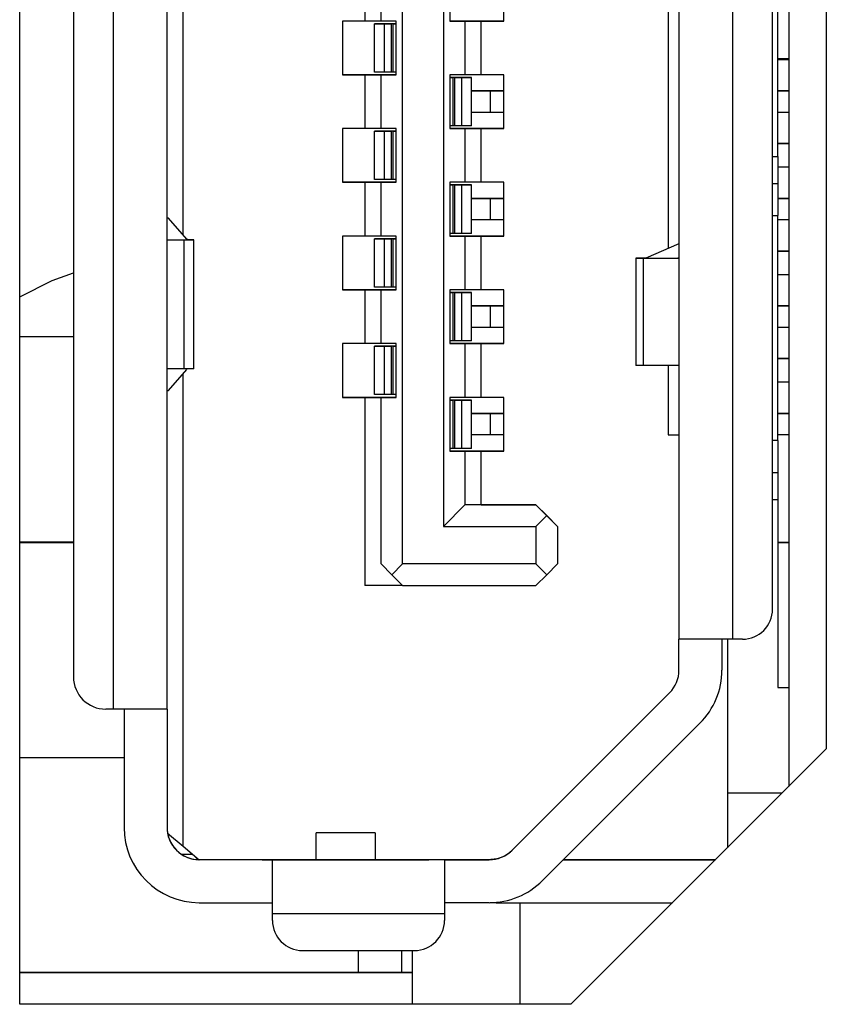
# Model space of a CAD drawing. Header units: millimetres. Extents: x 0 to 1118, y 0 to 864.
# Tile 25 of 256: x 56.03 to 57.53, y 402.46 to 404.29. Entities that reach past the tile are written whole.
import ezdxf

# ---------------------------------------------------------------- set-up
doc = ezdxf.new("R2010")
doc.units = ezdxf.units.MM

msp = doc.modelspace()

# ---------------------------------------------------------------- linework, layer by layer
at = {"color": 7, "linetype": 'Continuous', "lineweight": 25}
for p, q in [((56.0334, 402.4634), (56.0334, 406.2204)), ((57.4634, 406.2204), (57.4634, 402.8684)), ((57.5334, 406.2204), (57.5334, 402.9384)), ((56.2074, 405.8424), (56.2074, 403.0124)), ((56.3074, 403.0124), (56.3074, 405.8424)), ((57.3594, 403.1424), (57.3594, 405.8424)), ((56.1334, 405.7824), (56.1334, 403.0724)), ((57.4334, 403.1984), (57.4334, 405.7864)), ((56.7454, 403.2824), (56.7454, 405.6024)), ((56.8214, 405.5324), (56.8214, 403.3524)), ((57.2394, 404.8156), (57.2394, 403.8692)), ((56.3374, 403.8939), (56.3374, 404.7908)), ((57.4434, 404.0404), (57.4434, 404.6444)), ((57.2594, 404.4304), (57.2594, 403.1424)), ((56.6754, 404.3924), (56.6754, 404.2924)), ((56.7054, 404.2924), (56.7054, 404.3924)), ((56.8334, 404.3924), (56.8334, 404.2924)), ((56.9334, 404.2924), (56.9334, 404.3924)), ((56.6334, 404.2924), (56.6334, 404.1924)), ((56.6754, 404.2924), (56.6334, 404.2924)), ((56.7054, 404.2924), (56.6754, 404.2924)), ((56.7334, 404.2924), (56.7054, 404.2924)), ((56.7334, 404.1924), (56.7334, 404.2924)), ((56.8334, 404.2924), (56.8614, 404.2924)), ((56.9334, 404.2924), (56.8334, 404.2924)), ((56.8614, 404.2924), (56.8614, 404.1924)), ((56.8614, 404.2924), (56.8914, 404.2924)), ((56.8614, 404.2924), (56.8614, 404.2924)), ((56.8914, 404.2924), (56.9334, 404.2924)), ((56.8914, 404.1924), (56.8914, 404.2924)), ((56.6934, 404.2874), (56.7111, 404.2874)), ((56.6934, 404.2874), (56.6934, 404.2874)), ((56.7334, 404.2874), (56.6934, 404.2874)), ((56.6934, 404.1974), (56.6934, 404.2874)), ((56.7111, 404.2874), (56.7111, 404.1974)), ((56.7248, 404.1974), (56.7248, 404.2874)), ((56.7274, 404.2874), (56.7248, 404.2874)), ((56.7274, 404.2874), (56.7274, 404.1974)), ((57.4434, 404.2224), (57.4634, 404.2224)), ((57.4634, 404.2204), (57.4434, 404.2204)), ((56.6334, 404.1924), (56.6754, 404.1924)), ((56.7334, 404.1924), (56.6334, 404.1924)), ((56.6754, 404.1924), (56.7054, 404.1924)), ((56.6754, 404.1924), (56.6754, 404.0924)), ((56.7111, 404.1974), (56.6934, 404.1974)), ((56.7054, 404.0924), (56.7054, 404.1924)), ((56.7054, 404.1924), (56.7334, 404.1924)), ((56.7054, 404.1924), (56.7054, 404.1924)), ((56.7274, 404.1974), (56.7248, 404.1974)), ((56.8614, 404.1924), (56.8334, 404.1924)), ((56.8334, 404.1924), (56.8334, 404.0924)), ((56.8734, 404.1874), (56.8334, 404.1874)), ((56.8394, 404.0974), (56.8394, 404.1874)), ((56.8419, 404.1874), (56.8394, 404.1874)), ((56.8419, 404.1874), (56.8419, 404.0974)), ((56.8556, 404.1874), (56.8734, 404.1874)), ((56.8556, 404.0974), (56.8556, 404.1874)), ((56.8914, 404.1924), (56.8614, 404.1924)), ((56.8734, 404.1874), (56.8734, 404.1874)), ((56.8734, 404.0974), (56.8734, 404.1874)), ((56.9334, 404.1924), (56.8914, 404.1924)), ((56.9334, 404.0924), (56.9334, 404.1924)), ((56.9334, 404.1624), (56.9047, 404.1624)), ((56.909, 404.1624), (56.9334, 404.1624)), ((56.909, 404.1224), (56.909, 404.1624)), ((57.4634, 404.1624), (57.4434, 404.1624)), ((57.4434, 404.1624), (57.4634, 404.1624)), ((56.9334, 404.1224), (56.909, 404.1224)), ((57.4634, 404.1224), (57.4434, 404.1224)), ((56.6334, 404.0924), (56.6334, 403.9924)), ((56.6754, 404.0924), (56.6334, 404.0924)), ((56.7054, 404.0924), (56.6754, 404.0924)), ((56.7334, 404.0924), (56.7054, 404.0924)), ((56.7334, 403.9924), (56.7334, 404.0924)), ((56.8334, 404.0924), (56.8614, 404.0924)), ((56.9334, 404.0924), (56.8334, 404.0924)), ((56.8419, 404.0974), (56.8394, 404.0974)), ((56.8734, 404.0974), (56.8556, 404.0974)), ((56.8614, 404.0924), (56.8614, 403.9924)), ((56.8614, 404.0924), (56.8914, 404.0924)), ((56.8614, 404.0924), (56.8614, 404.0924)), ((56.8914, 404.0924), (56.9334, 404.0924)), ((56.8914, 403.9924), (56.8914, 404.0924)), ((56.6934, 404.0874), (56.7111, 404.0874)), ((56.6934, 404.0874), (56.6934, 404.0874)), ((56.7334, 404.0874), (56.6934, 404.0874)), ((56.6934, 403.9974), (56.6934, 404.0874)), ((56.7111, 404.0874), (56.7111, 403.9974)), ((56.7248, 403.9974), (56.7248, 404.0874)), ((56.7274, 404.0874), (56.7248, 404.0874)), ((56.7274, 404.0874), (56.7274, 403.9974)), ((57.4634, 404.0644), (57.4434, 404.0644)), ((57.4434, 404.0644), (57.4634, 404.0644)), ((57.4334, 404.0404), (57.4434, 404.0404)), ((57.4434, 404.0404), (57.4434, 403.9904)), ((57.4634, 404.0204), (57.4434, 404.0204)), ((56.6334, 403.9924), (56.6754, 403.9924)), ((56.7334, 403.9924), (56.6334, 403.9924)), ((56.6754, 403.9924), (56.7054, 403.9924)), ((56.6754, 403.9924), (56.6754, 403.8924)), ((56.7111, 403.9974), (56.6934, 403.9974)), ((56.7054, 403.8924), (56.7054, 403.9924)), ((56.7054, 403.9924), (56.7334, 403.9924)), ((56.7054, 403.9924), (56.7054, 403.9924)), ((56.7274, 403.9974), (56.7248, 403.9974)), ((56.8614, 403.9924), (56.8334, 403.9924)), ((56.8334, 403.9924), (56.8334, 403.8924)), ((56.8734, 403.9874), (56.8334, 403.9874)), ((56.8394, 403.8974), (56.8394, 403.9874)), ((56.8419, 403.9874), (56.8394, 403.9874)), ((56.8419, 403.9874), (56.8419, 403.8974)), ((56.8556, 403.9874), (56.8734, 403.9874)), ((56.8556, 403.8974), (56.8556, 403.9874)), ((56.8914, 403.9924), (56.8614, 403.9924)), ((56.8734, 403.9874), (56.8734, 403.9874)), ((56.8734, 403.8974), (56.8734, 403.9874)), ((56.9334, 403.9924), (56.8914, 403.9924)), ((56.9334, 403.8924), (56.9334, 403.9924)), ((57.4334, 403.9904), (57.4434, 403.9904)), ((57.4434, 403.9904), (57.4434, 403.9304)), ((56.9334, 403.9624), (56.9047, 403.9624)), ((56.909, 403.9624), (56.9334, 403.9624)), ((56.909, 403.9224), (56.909, 403.9624)), ((57.4634, 403.9624), (57.4434, 403.9624)), ((57.4434, 403.9624), (57.4634, 403.9624)), ((57.4434, 403.5124), (57.4434, 403.9304)), ((56.3103, 403.9254), (56.3074, 403.9254)), ((56.3103, 403.9254), (56.3074, 403.9254)), ((56.3439, 403.8864), (56.3103, 403.9254)), ((56.9334, 403.9224), (56.909, 403.9224)), ((57.4634, 403.9224), (57.4434, 403.9224)), ((56.6334, 403.8924), (56.6334, 403.7924)), ((56.6754, 403.8924), (56.6334, 403.8924)), ((56.7054, 403.8924), (56.6754, 403.8924)), ((56.7334, 403.8924), (56.7054, 403.8924)), ((56.7334, 403.7924), (56.7334, 403.8924)), ((56.8334, 403.8924), (56.8614, 403.8924)), ((56.9334, 403.8924), (56.8334, 403.8924)), ((56.8419, 403.8974), (56.8394, 403.8974)), ((56.8734, 403.8974), (56.8556, 403.8974)), ((56.8614, 403.8924), (56.8614, 403.7924)), ((56.8614, 403.8924), (56.8914, 403.8924)), ((56.8614, 403.8924), (56.8614, 403.8924)), ((56.8914, 403.8924), (56.9334, 403.8924)), ((56.8914, 403.7924), (56.8914, 403.8924)), ((56.3074, 403.8854), (56.3489, 403.8854)), ((56.3074, 403.8854), (56.3383, 403.8854)), ((56.3383, 403.8854), (56.3383, 403.6454)), ((56.3574, 403.6454), (56.3574, 403.8854)), ((56.6934, 403.8874), (56.7111, 403.8874)), ((56.6934, 403.8874), (56.6934, 403.8874)), ((56.7334, 403.8874), (56.6934, 403.8874)), ((56.6934, 403.7974), (56.6934, 403.8874)), ((56.7111, 403.8874), (56.7111, 403.7974)), ((56.7248, 403.7974), (56.7248, 403.8874)), ((56.7274, 403.8874), (56.7248, 403.8874)), ((56.7274, 403.8874), (56.7274, 403.7974)), ((57.2594, 403.8777), (57.1976, 403.8514)), ((57.4634, 403.8644), (57.4434, 403.8644)), ((57.4434, 403.8644), (57.4634, 403.8644)), ((57.1794, 403.8514), (57.1794, 403.6514)), ((57.1976, 403.8514), (57.1801, 403.8514)), ((57.1933, 403.6514), (57.1933, 403.8514)), ((57.1933, 403.8514), (57.2594, 403.8514)), ((57.1976, 403.8514), (57.2594, 403.8514)), ((57.2574, 403.8514), (57.2594, 403.8514)), ((57.2594, 403.8514), (57.2577, 403.8514)), ((57.4634, 403.8204), (57.4434, 403.8204)), ((56.6334, 403.7924), (56.6754, 403.7924)), ((56.7334, 403.7924), (56.6334, 403.7924)), ((56.6754, 403.7924), (56.7054, 403.7924)), ((56.6754, 403.7924), (56.6754, 403.6924)), ((56.7111, 403.7974), (56.6934, 403.7974)), ((56.7054, 403.6924), (56.7054, 403.7924)), ((56.7054, 403.7924), (56.7334, 403.7924)), ((56.7054, 403.7924), (56.7054, 403.7924)), ((56.7274, 403.7974), (56.7248, 403.7974)), ((56.8614, 403.7924), (56.8334, 403.7924)), ((56.8334, 403.7924), (56.8334, 403.6924)), ((56.8734, 403.7874), (56.8334, 403.7874)), ((56.8419, 403.7874), (56.8394, 403.7874)), ((56.8394, 403.6974), (56.8394, 403.7874)), ((56.8419, 403.7874), (56.8419, 403.6974)), ((56.8556, 403.6974), (56.8556, 403.7874)), ((56.8556, 403.7874), (56.8734, 403.7874)), ((56.8914, 403.7924), (56.8614, 403.7924)), ((56.8734, 403.7874), (56.8734, 403.7874)), ((56.8734, 403.6974), (56.8734, 403.7874)), ((56.9334, 403.7924), (56.8914, 403.7924)), ((56.9334, 403.6924), (56.9334, 403.7924)), ((56.9334, 403.7624), (56.9047, 403.7624)), ((56.909, 403.7624), (56.9334, 403.7624)), ((56.909, 403.7224), (56.909, 403.7624)), ((57.4634, 403.7624), (57.4434, 403.7624)), ((57.4434, 403.7624), (57.4634, 403.7624)), ((56.9334, 403.7224), (56.909, 403.7224)), ((57.4634, 403.7224), (57.4434, 403.7224)), ((56.1334, 403.7048), (56.0334, 403.7048)), ((56.6334, 403.6924), (56.6334, 403.5924)), ((56.6754, 403.6924), (56.6334, 403.6924)), ((56.7054, 403.6924), (56.6754, 403.6924)), ((56.7334, 403.6924), (56.7054, 403.6924)), ((56.7334, 403.5924), (56.7334, 403.6924)), ((56.8334, 403.6924), (56.8614, 403.6924)), ((56.9334, 403.6924), (56.8334, 403.6924)), ((56.8419, 403.6974), (56.8394, 403.6974)), ((56.8734, 403.6974), (56.8556, 403.6974)), ((56.8614, 403.6924), (56.8614, 403.5924)), ((56.8614, 403.6924), (56.8914, 403.6924)), ((56.8614, 403.6924), (56.8614, 403.6924)), ((56.8914, 403.6924), (56.9334, 403.6924)), ((56.8914, 403.5924), (56.8914, 403.6924)), ((56.6934, 403.6874), (56.7111, 403.6874)), ((56.6934, 403.6874), (56.6934, 403.6874)), ((56.7334, 403.6874), (56.6934, 403.6874)), ((56.6934, 403.5974), (56.6934, 403.6874)), ((56.7111, 403.6874), (56.7111, 403.5974)), ((56.7248, 403.5974), (56.7248, 403.6874)), ((56.7274, 403.6874), (56.7248, 403.6874)), ((56.7274, 403.6874), (56.7274, 403.5974)), ((57.2594, 403.6514), (57.1933, 403.6514)), ((57.2394, 403.6514), (57.2394, 403.5224)), ((57.4634, 403.6644), (57.4434, 403.6644)), ((57.4434, 403.6644), (57.4634, 403.6644)), ((56.3383, 403.6454), (56.3074, 403.6454)), ((56.3103, 403.6054), (56.3439, 403.6444)), ((56.3374, 402.7574), (56.3374, 403.6368)), ((57.4634, 403.6204), (57.4434, 403.6204)), ((56.3074, 403.6054), (56.3103, 403.6054)), ((56.7111, 403.5974), (56.6934, 403.5974)), ((56.7274, 403.5974), (56.7248, 403.5974)), ((56.6334, 403.5924), (56.6754, 403.5924)), ((56.7334, 403.5924), (56.6334, 403.5924)), ((56.6754, 403.5924), (56.7054, 403.5924)), ((56.6754, 403.5924), (56.6754, 403.2424)), ((56.7054, 403.2824), (56.7054, 403.5924)), ((56.7054, 403.5924), (56.7334, 403.5924)), ((56.7054, 403.5924), (56.7054, 403.5924)), ((56.8614, 403.5924), (56.8334, 403.5924)), ((56.8334, 403.5924), (56.8334, 403.4924)), ((56.8734, 403.5874), (56.8334, 403.5874)), ((56.8394, 403.4974), (56.8394, 403.5874)), ((56.8419, 403.5874), (56.8394, 403.5874)), ((56.8419, 403.5874), (56.8419, 403.4974)), ((56.8556, 403.4974), (56.8556, 403.5874)), ((56.8556, 403.5874), (56.8734, 403.5874)), ((56.8914, 403.5924), (56.8614, 403.5924)), ((56.8734, 403.5874), (56.8734, 403.5874)), ((56.8734, 403.4974), (56.8734, 403.5874)), ((56.9334, 403.5924), (56.8914, 403.5924)), ((56.9334, 403.4924), (56.9334, 403.5924)), ((56.9334, 403.5624), (56.9047, 403.5624)), ((56.909, 403.5624), (56.9334, 403.5624)), ((56.909, 403.5224), (56.909, 403.5624)), ((57.4634, 403.5624), (57.4434, 403.5624)), ((57.4434, 403.5624), (57.4634, 403.5624)), ((56.9334, 403.5224), (56.909, 403.5224)), ((57.2394, 403.5224), (57.2594, 403.5224)), ((57.2394, 403.5224), (57.2594, 403.5224)), ((57.4634, 403.5224), (57.4434, 403.5224)), ((57.4434, 403.5124), (57.4434, 403.4524)), ((56.8334, 403.4924), (56.8614, 403.4924)), ((56.9334, 403.4924), (56.8334, 403.4924)), ((56.8419, 403.4974), (56.8394, 403.4974)), ((56.8734, 403.4974), (56.8556, 403.4974)), ((56.8614, 403.4924), (56.8614, 403.3924)), ((56.8614, 403.4924), (56.8914, 403.4924)), ((56.8614, 403.4924), (56.8614, 403.4924)), ((56.8914, 403.4924), (56.9334, 403.4924)), ((56.8914, 403.3924), (56.8914, 403.4924)), ((57.4334, 403.4524), (57.4434, 403.4524)), ((57.4334, 403.4524), (57.4434, 403.4524)), ((57.4434, 403.4524), (57.4434, 403.4024)), ((57.4434, 403.4524), (57.4434, 403.4524)), ((57.4334, 403.4024), (57.4434, 403.4024)), ((57.4434, 403.4024), (57.4434, 403.0524)), ((56.8614, 403.3924), (56.8214, 403.3524)), ((56.9934, 403.3924), (56.8614, 403.3924)), ((56.8914, 403.3924), (56.8614, 403.3924)), ((56.8914, 403.3924), (56.9934, 403.3924)), ((56.9934, 403.3924), (57.0134, 403.3724)), ((56.9934, 403.3924), (56.9934, 403.3924)), ((56.9934, 403.3924), (57.0334, 403.3524)), ((56.9934, 403.3524), (57.0134, 403.3724)), ((57.0334, 403.3524), (57.0134, 403.3724)), ((56.8214, 403.3524), (56.9934, 403.3524)), ((56.9934, 403.3524), (56.9934, 403.2824)), ((57.0334, 403.3524), (57.0334, 403.2824)), ((57.0334, 403.3524), (57.0334, 403.3524)), ((56.1334, 403.3228), (56.0334, 403.3228)), ((56.1334, 403.3228), (56.0334, 403.3228)), ((56.0334, 403.3228), (56.1334, 403.3228)), ((56.0334, 403.3228), (56.1334, 403.3228)), ((56.0334, 403.3228), (56.1334, 403.3228)), ((56.0334, 403.3227), (56.1334, 403.3227)), ((56.1334, 403.3227), (56.0334, 403.3227)), ((56.0334, 403.3227), (56.1334, 403.3227)), ((56.1334, 403.3227), (56.0334, 403.3227)), ((56.0334, 403.3227), (56.1334, 403.3227)), ((56.1334, 403.3227), (56.0334, 403.3227)), ((56.0334, 403.3227), (56.1334, 403.3227)), ((57.4434, 403.3228), (57.4634, 403.3228)), ((57.4434, 403.3227), (57.4634, 403.3227)), ((56.7254, 403.2624), (56.7054, 403.2824)), ((56.7454, 403.2824), (56.7254, 403.2624)), ((56.9934, 403.2824), (56.7454, 403.2824)), ((56.9934, 403.2824), (57.0134, 403.2624)), ((57.0134, 403.2624), (57.0334, 403.2824)), ((56.7254, 403.2624), (56.7454, 403.2424)), ((56.9934, 403.2424), (57.0134, 403.2624)), ((56.7454, 403.2424), (56.6754, 403.2424)), ((56.7454, 403.2424), (56.9934, 403.2424)), ((57.2594, 403.0852), (57.2594, 403.1424)), ((57.3394, 403.1424), (57.3394, 403.0852)), ((57.3494, 403.1424), (57.3494, 402.8564)), ((57.3774, 403.1424), (57.3594, 403.1424)), ((57.4434, 403.0524), (57.4634, 403.0524)), ((57.4434, 403.0524), (57.4634, 403.0524)), ((57.2418, 403.0428), (56.9489, 402.7499)), ((56.9489, 402.7499), (57.2418, 403.0428)), ((57.2418, 403.0428), (56.9489, 402.75)), ((56.9489, 402.75), (57.2418, 403.0428)), ((57.2418, 403.0428), (57.2418, 403.0428)), ((57.2418, 403.0428), (57.2418, 403.0428)), ((56.2074, 403.0124), (56.1934, 403.0124)), ((56.2274, 403.0124), (56.2274, 402.7924)), ((56.3074, 403.0124), (56.3074, 402.7924)), ((57.0055, 402.6934), (57.2984, 402.9862)), ((57.5334, 402.9384), (57.0583, 402.4634)), ((56.0334, 402.9227), (56.2274, 402.9227)), ((57.4514, 402.8564), (57.3494, 402.8564)), ((57.3494, 402.8564), (57.3494, 402.7544)), ((56.3084, 402.7816), (56.3084, 402.7816)), ((56.3084, 402.7816), (56.3374, 402.7574)), ((56.6944, 402.7824), (56.5844, 402.7824)), ((56.5844, 402.7324), (56.5844, 402.7824)), ((56.6944, 402.7824), (56.6944, 402.7324)), ((56.3374, 402.7574), (56.3674, 402.7324)), ((56.3342, 402.7424), (56.3554, 402.7424)), ((56.3555, 402.7423), (56.3653, 402.7324)), ((56.9489, 402.75), (56.9489, 402.75)), ((56.9489, 402.7499), (56.9489, 402.7499)), ((56.5034, 402.7324), (56.3674, 402.7324)), ((56.3674, 402.7324), (56.3674, 402.7324)), ((56.8827, 402.7324), (56.3674, 402.7324)), ((56.4845, 402.7324), (56.5244, 402.7324)), ((56.5034, 402.6324), (56.5034, 402.7324)), ((56.8234, 402.7324), (56.5034, 402.7324)), ((56.5244, 402.7324), (56.5244, 402.7324)), ((56.5244, 402.7324), (56.5244, 402.7324)), ((56.5844, 402.7324), (56.5442, 402.7324)), ((56.5844, 402.7324), (56.5844, 402.7324)), ((56.5844, 402.7324), (56.6944, 402.7324)), ((56.6944, 402.7324), (56.5844, 402.7324)), ((56.6944, 402.7324), (56.6944, 402.7324)), ((56.7345, 402.7324), (56.6944, 402.7324)), ((56.7544, 402.7324), (56.7943, 402.7324)), ((56.7544, 402.7324), (56.7544, 402.7324)), ((56.7544, 402.7324), (56.7544, 402.7324)), ((56.8234, 402.7324), (56.8234, 402.6324)), ((56.8234, 402.7324), (56.9065, 402.7324)), ((56.9065, 402.7324), (56.9065, 402.7324)), ((56.9065, 402.7324), (56.9065, 402.7324)), ((57.0445, 402.7324), (57.3274, 402.7324)), ((57.3274, 402.7324), (57.0445, 402.7324)), ((57.3274, 402.7324), (57.0445, 402.7324)), ((56.3674, 402.6524), (56.5034, 402.6524)), ((56.9065, 402.6524), (56.8234, 402.6524)), ((56.9194, 402.6524), (56.9085, 402.6524)), ((56.9194, 402.6524), (57.2474, 402.6524)), ((56.9634, 402.6524), (56.9634, 402.4634)), ((56.5034, 402.6324), (56.8234, 402.6324)), ((56.5034, 402.6194), (56.5034, 402.6324)), ((56.8234, 402.6324), (56.8234, 402.6194)), ((56.5594, 402.5634), (56.7674, 402.5634)), ((56.6634, 402.5228), (56.6634, 402.5634)), ((56.7434, 402.5634), (56.7434, 402.5228)), ((56.7634, 402.5634), (56.7634, 402.4634)), ((56.0334, 402.5228), (56.7634, 402.5228)), ((56.7634, 402.5228), (56.0334, 402.5228)), ((56.0334, 402.5228), (56.7634, 402.5228)), ((56.7634, 402.5228), (56.0334, 402.5228)), ((56.0334, 402.5228), (56.7634, 402.5228)), ((56.7634, 402.5227), (56.0334, 402.5227)), ((56.0334, 402.5227), (56.7634, 402.5227)), ((56.0334, 402.5227), (56.7634, 402.5227)), ((56.7634, 402.5227), (56.0334, 402.5227)), ((56.7634, 402.5227), (56.0334, 402.5227)), ((56.0334, 402.5227), (56.7634, 402.5227)), ((56.7634, 402.5227), (56.0334, 402.5227)), ((57.0583, 402.4634), (56.0334, 402.4634))]:
    msp.add_line(p, q, dxfattribs=at)
at = {"color": 8, "linetype": 'Continuous', "lineweight": 25}
for p, q in [((57.4334, 403.9304), (57.4434, 403.9304)), ((57.4434, 403.5124), (57.4334, 403.5124)), ((56.9194, 402.7338), (56.9194, 402.7338)), ((56.9194, 402.6524), (56.9194, 402.653))]:
    msp.add_line(p, q, dxfattribs=at)
at = {"color": 7, "linetype": 'Continuous', "lineweight": 25, "flags": 128}
for points in [[(56.7111, 404.2874), (56.7118, 404.2874), (56.7128, 404.2874), (56.7143, 404.2874), (56.716, 404.2874), (56.718, 404.2874), (56.7201, 404.2874), (56.7225, 404.2874), (56.7248, 404.2874)], [(56.7274, 404.2874), (56.7285, 404.2874), (56.7297, 404.2874), (56.7307, 404.2874), (56.7316, 404.2874), (56.7324, 404.2874), (56.7329, 404.2874), (56.7333, 404.2874), (56.7334, 404.2874)], [(56.7248, 404.1974), (56.7225, 404.1974), (56.7201, 404.1974), (56.718, 404.1974), (56.716, 404.1974), (56.7143, 404.1974), (56.7128, 404.1974), (56.7118, 404.1974), (56.7111, 404.1974)], [(56.7334, 404.1974), (56.7333, 404.1974), (56.7329, 404.1974), (56.7324, 404.1974), (56.7316, 404.1974), (56.7307, 404.1974), (56.7297, 404.1974), (56.7285, 404.1974), (56.7274, 404.1974)], [(56.8334, 404.1874), (56.8335, 404.1874), (56.8338, 404.1874), (56.8344, 404.1874), (56.8351, 404.1874), (56.836, 404.1874), (56.8371, 404.1874), (56.8382, 404.1874), (56.8394, 404.1874)], [(56.8419, 404.1874), (56.8443, 404.1874), (56.8466, 404.1874), (56.8488, 404.1874), (56.8508, 404.1874), (56.8525, 404.1874), (56.8539, 404.1874), (56.855, 404.1874), (56.8556, 404.1874)], [(56.9047, 404.1624), (56.8904, 404.1624), (56.8768, 404.1624), (56.8734, 404.1624)], [(56.8734, 404.1624), (56.874, 404.1624), (56.876, 404.1624), (56.8792, 404.1624), (56.8836, 404.1624), (56.8889, 404.1624), (56.8951, 404.1624), (56.9019, 404.1624), (56.909, 404.1624)], [(56.909, 404.1224), (56.9019, 404.1224), (56.8951, 404.1224), (56.8889, 404.1224), (56.8836, 404.1224), (56.8792, 404.1224), (56.876, 404.1224), (56.874, 404.1224), (56.8734, 404.1224)], [(56.8394, 404.0974), (56.8382, 404.0974), (56.8371, 404.0974), (56.836, 404.0974), (56.8351, 404.0974), (56.8344, 404.0974), (56.8338, 404.0974), (56.8335, 404.0974), (56.8334, 404.0974)], [(56.8556, 404.0974), (56.855, 404.0974), (56.8539, 404.0974), (56.8525, 404.0974), (56.8508, 404.0974), (56.8488, 404.0974), (56.8466, 404.0974), (56.8443, 404.0974), (56.8419, 404.0974)], [(56.7111, 404.0874), (56.7118, 404.0874), (56.7128, 404.0874), (56.7143, 404.0874), (56.716, 404.0874), (56.718, 404.0874), (56.7201, 404.0874), (56.7225, 404.0874), (56.7248, 404.0874)], [(56.7274, 404.0874), (56.7285, 404.0874), (56.7297, 404.0874), (56.7307, 404.0874), (56.7316, 404.0874), (56.7324, 404.0874), (56.7329, 404.0874), (56.7333, 404.0874), (56.7334, 404.0874)], [(56.7248, 403.9974), (56.7225, 403.9974), (56.7201, 403.9974), (56.718, 403.9974), (56.716, 403.9974), (56.7143, 403.9974), (56.7128, 403.9974), (56.7118, 403.9974), (56.7111, 403.9974)], [(56.7334, 403.9974), (56.7333, 403.9974), (56.7329, 403.9974), (56.7324, 403.9974), (56.7316, 403.9974), (56.7307, 403.9974), (56.7297, 403.9974), (56.7285, 403.9974), (56.7274, 403.9974)], [(56.8334, 403.9874), (56.8335, 403.9874), (56.8338, 403.9874), (56.8344, 403.9874), (56.8351, 403.9874), (56.836, 403.9874), (56.8371, 403.9874), (56.8382, 403.9874), (56.8394, 403.9874)], [(56.8419, 403.9874), (56.8443, 403.9874), (56.8466, 403.9874), (56.8488, 403.9874), (56.8508, 403.9874), (56.8525, 403.9874), (56.8539, 403.9874), (56.855, 403.9874), (56.8556, 403.9874)], [(56.9047, 403.9624), (56.8904, 403.9624), (56.8768, 403.9624), (56.8734, 403.9624)], [(56.8734, 403.9624), (56.874, 403.9624), (56.876, 403.9624), (56.8792, 403.9624), (56.8836, 403.9624), (56.8889, 403.9624), (56.8951, 403.9624), (56.9019, 403.9624), (56.909, 403.9624)], [(56.909, 403.9224), (56.9019, 403.9224), (56.8951, 403.9224), (56.8889, 403.9224), (56.8836, 403.9224), (56.8792, 403.9224), (56.876, 403.9224), (56.874, 403.9224), (56.8734, 403.9224)], [(56.8394, 403.8974), (56.8382, 403.8974), (56.8371, 403.8974), (56.836, 403.8974), (56.8351, 403.8974), (56.8344, 403.8974), (56.8338, 403.8974), (56.8335, 403.8974), (56.8334, 403.8974)], [(56.8556, 403.8974), (56.855, 403.8974), (56.8539, 403.8974), (56.8525, 403.8974), (56.8508, 403.8974), (56.8488, 403.8974), (56.8466, 403.8974), (56.8443, 403.8974), (56.8419, 403.8974)], [(56.3383, 403.8854), (56.3453, 403.8854), (56.3507, 403.8854), (56.3546, 403.8854), (56.3568, 403.8854), (56.3573, 403.8854), (56.3562, 403.8854), (56.3534, 403.8854), (56.3489, 403.8854)], [(56.7111, 403.8874), (56.7118, 403.8874), (56.7128, 403.8874), (56.7143, 403.8874), (56.716, 403.8874), (56.718, 403.8874), (56.7201, 403.8874), (56.7225, 403.8874), (56.7248, 403.8874)], [(56.7274, 403.8874), (56.7285, 403.8874), (56.7297, 403.8874), (56.7307, 403.8874), (56.7316, 403.8874), (56.7324, 403.8874), (56.7329, 403.8874), (56.7333, 403.8874), (56.7334, 403.8874)], [(57.1801, 403.8514), (57.1794, 403.8514), (57.1795, 403.8514), (57.1802, 403.8514), (57.1815, 403.8514), (57.1835, 403.8514), (57.1862, 403.8514), (57.1894, 403.8514), (57.1933, 403.8514)], [(56.0334, 403.7794), (56.0935, 403.8097), (56.1334, 403.8241)], [(56.7248, 403.7974), (56.7225, 403.7974), (56.7201, 403.7974), (56.718, 403.7974), (56.716, 403.7974), (56.7143, 403.7974), (56.7128, 403.7974), (56.7118, 403.7974), (56.7111, 403.7974)], [(56.7334, 403.7974), (56.7333, 403.7974), (56.7329, 403.7974), (56.7324, 403.7974), (56.7316, 403.7974), (56.7307, 403.7974), (56.7297, 403.7974), (56.7285, 403.7974), (56.7274, 403.7974)], [(56.8334, 403.7874), (56.8335, 403.7874), (56.8338, 403.7874), (56.8344, 403.7874), (56.8351, 403.7874), (56.836, 403.7874), (56.8371, 403.7874), (56.8382, 403.7874), (56.8394, 403.7874)], [(56.8419, 403.7874), (56.8443, 403.7874), (56.8466, 403.7874), (56.8488, 403.7874), (56.8508, 403.7874), (56.8525, 403.7874), (56.8539, 403.7874), (56.855, 403.7874), (56.8556, 403.7874)], [(56.9047, 403.7624), (56.8904, 403.7624), (56.8768, 403.7624), (56.8734, 403.7624)], [(56.8734, 403.7624), (56.874, 403.7624), (56.876, 403.7624), (56.8792, 403.7624), (56.8836, 403.7624), (56.8889, 403.7624), (56.8951, 403.7624), (56.9019, 403.7624), (56.909, 403.7624)], [(56.909, 403.7224), (56.9019, 403.7224), (56.8951, 403.7224), (56.8889, 403.7224), (56.8836, 403.7224), (56.8792, 403.7224), (56.876, 403.7224), (56.874, 403.7224), (56.8734, 403.7224)], [(56.8394, 403.6974), (56.8382, 403.6974), (56.8371, 403.6974), (56.836, 403.6974), (56.8351, 403.6974), (56.8344, 403.6974), (56.8338, 403.6974), (56.8335, 403.6974), (56.8334, 403.6974)], [(56.8556, 403.6974), (56.855, 403.6974), (56.8539, 403.6974), (56.8525, 403.6974), (56.8508, 403.6974), (56.8488, 403.6974), (56.8466, 403.6974), (56.8443, 403.6974), (56.8419, 403.6974)], [(56.7111, 403.6874), (56.7118, 403.6874), (56.7128, 403.6874), (56.7143, 403.6874), (56.716, 403.6874), (56.718, 403.6874), (56.7201, 403.6874), (56.7225, 403.6874), (56.7248, 403.6874)], [(56.7274, 403.6874), (56.7285, 403.6874), (56.7297, 403.6874), (56.7307, 403.6874), (56.7316, 403.6874), (56.7324, 403.6874), (56.7329, 403.6874), (56.7333, 403.6874), (56.7334, 403.6874)], [(57.1933, 403.6514), (57.1894, 403.6514), (57.1862, 403.6514), (57.1835, 403.6514), (57.1815, 403.6514), (57.1802, 403.6514), (57.1795, 403.6514), (57.1794, 403.6514)], [(56.3574, 403.6454), (56.3568, 403.6454), (56.3546, 403.6454), (56.3507, 403.6454), (56.3453, 403.6454), (56.3383, 403.6454)], [(56.7248, 403.5974), (56.7225, 403.5974), (56.7201, 403.5974), (56.718, 403.5974), (56.716, 403.5974), (56.7143, 403.5974), (56.7128, 403.5974), (56.7118, 403.5974), (56.7111, 403.5974)], [(56.7334, 403.5974), (56.7333, 403.5974), (56.7329, 403.5974), (56.7324, 403.5974), (56.7316, 403.5974), (56.7307, 403.5974), (56.7297, 403.5974), (56.7285, 403.5974), (56.7274, 403.5974)], [(56.8334, 403.5874), (56.8335, 403.5874), (56.8338, 403.5874), (56.8344, 403.5874), (56.8351, 403.5874), (56.836, 403.5874), (56.8371, 403.5874), (56.8382, 403.5874), (56.8394, 403.5874)], [(56.8419, 403.5874), (56.8443, 403.5874), (56.8466, 403.5874), (56.8488, 403.5874), (56.8508, 403.5874), (56.8525, 403.5874), (56.8539, 403.5874), (56.855, 403.5874), (56.8556, 403.5874)], [(56.9047, 403.5624), (56.8904, 403.5624), (56.8768, 403.5624), (56.8734, 403.5624)], [(56.8734, 403.5624), (56.874, 403.5624), (56.876, 403.5624), (56.8792, 403.5624), (56.8836, 403.5624), (56.8889, 403.5624), (56.8951, 403.5624), (56.9019, 403.5624), (56.909, 403.5624)], [(56.909, 403.5224), (56.9019, 403.5224), (56.8951, 403.5224), (56.8889, 403.5224), (56.8836, 403.5224), (56.8792, 403.5224), (56.876, 403.5224), (56.874, 403.5224), (56.8734, 403.5224)], [(56.8394, 403.4974), (56.8382, 403.4974), (56.8371, 403.4974), (56.836, 403.4974), (56.8351, 403.4974), (56.8344, 403.4974), (56.8338, 403.4974), (56.8335, 403.4974), (56.8334, 403.4974)], [(56.8556, 403.4974), (56.855, 403.4974), (56.8539, 403.4974), (56.8525, 403.4974), (56.8508, 403.4974), (56.8488, 403.4974), (56.8466, 403.4974), (56.8443, 403.4974), (56.8419, 403.4974)], [(57.3594, 403.1424), (57.3399, 403.1424), (57.3211, 403.1424), (57.3038, 403.1424), (57.2887, 403.1424), (57.2762, 403.1424), (57.267, 403.1424), (57.2613, 403.1424), (57.2594, 403.1424)], [(56.3074, 403.0124), (56.3055, 403.0124), (56.2998, 403.0124), (56.2905, 403.0124), (56.2781, 403.0124), (56.2629, 403.0124), (56.2456, 403.0124), (56.2269, 403.0124), (56.2074, 403.0124)], [(56.5144, 402.7324), (56.5082, 402.7324), (56.5023, 402.7324), (56.497, 402.7324), (56.4923, 402.7324), (56.4886, 402.7324), (56.486, 402.7324), (56.4846, 402.7324), (56.4845, 402.7324)], [(56.5442, 402.7324), (56.5432, 402.7324), (56.5412, 402.7324), (56.5383, 402.7324), (56.5346, 402.7324), (56.5302, 402.7324), (56.5252, 402.7324), (56.5199, 402.7324), (56.5144, 402.7324)], [(56.5244, 402.7324), (56.5255, 402.7324), (56.5289, 402.7324), (56.5345, 402.7324), (56.5419, 402.7324), (56.551, 402.7324), (56.5614, 402.7324), (56.5727, 402.7324), (56.5844, 402.7324)], [(56.6944, 402.7324), (56.7061, 402.7324), (56.7173, 402.7324), (56.7277, 402.7324), (56.7368, 402.7324), (56.7443, 402.7324), (56.7498, 402.7324), (56.7532, 402.7324), (56.7544, 402.7324)], [(56.7644, 402.7324), (56.7589, 402.7324), (56.7535, 402.7324), (56.7486, 402.7324), (56.7442, 402.7324), (56.7404, 402.7324), (56.7375, 402.7324), (56.7355, 402.7324), (56.7345, 402.7324)], [(56.7943, 402.7324), (56.7941, 402.7324), (56.7927, 402.7324), (56.7901, 402.7324), (56.7864, 402.7324), (56.7818, 402.7324), (56.7764, 402.7324), (56.7705, 402.7324), (56.7644, 402.7324)], [(56.9065, 402.7324), (56.9056, 402.7324), (56.8935, 402.7324), (56.8846, 402.7324), (56.8799, 402.7324), (56.8801, 402.7324), (56.8851, 402.7324), (56.8943, 402.7324), (56.9065, 402.7324)], [(56.9065, 402.7324), (56.8943, 402.7324), (56.8851, 402.7324), (56.8801, 402.7324), (56.8799, 402.7324), (56.8846, 402.7324), (56.8935, 402.7324), (56.9056, 402.7324), (56.9064, 402.7324)], [(56.9066, 402.7324), (56.9011, 402.7324), (56.8952, 402.7324), (56.8901, 402.7324), (56.8859, 402.7324), (56.8827, 402.7324)]]:
    msp.add_lwpolyline(points, dxfattribs=at)
at = {"color": 7, "linetype": 'Continuous', "lineweight": 25}
for centre, radius, start, end in [((57.3774, 403.1984), 0.056, 270, 0), ((57.1994, 403.0852), 0.06, 315, 0), ((57.1994, 403.0852), 0.06, 315, 0), ((57.1994, 403.0852), 0.06, 315, 0), ((57.1994, 403.0852), 0.06, 315, 0), ((57.1994, 403.0852), 0.14, 315, 0), ((56.1934, 403.0724), 0.06, 180, 270), ((56.3674, 402.7924), 0.14, 180, 270), ((56.3674, 402.7924), 0.06, 180, 270), ((56.3674, 402.7924), 0.06, 180, 190.3889), ((56.3674, 402.7924), 0.06, 190.3889, 236.4427), ((56.3674, 402.7924), 0.06, 236.4427, 268.0568), ((56.9065, 402.7924), 0.06, 270, 315), ((56.9065, 402.7924), 0.06, 282.3694, 315), ((56.9065, 402.7924), 0.06, 299.3904, 315), ((56.3674, 402.7924), 0.06, 268.0568, 270), ((56.9065, 402.7924), 0.06, 270, 287.6711), ((56.9065, 402.7924), 0.14, 270, 315), ((56.5594, 402.6194), 0.056, 180, 270), ((56.7674, 402.6194), 0.056, 270, 0)]:
    msp.add_arc(centre, radius, start, end, dxfattribs=at)
for points, knots in [([(56.3489, 403.8854), (56.348, 403.8856), (56.3465, 403.8859), (56.3447, 403.8862), (56.3439, 403.8864)], [0, 0, 0, 0, 0.559968, 1, 1, 1, 1]), ([(57.2577, 403.8514), (57.2576, 403.8514), (57.2575, 403.8514), (57.2574, 403.8514), (57.2574, 403.8514), (57.2574, 403.8514)], [0, 0, 0, 0, 0.332137, 0.621676, 1, 1, 1, 1]), ([(56.9194, 402.7338), (56.9169, 402.7333), (56.9126, 402.7325), (56.9084, 402.7324), (56.9065, 402.7324)], [0, 0, 0, 0, 0.559212, 1, 1, 1, 1])]:
    msp.add_open_spline(points, degree=3, knots=knots, dxfattribs=at)

doc.saveas('drawing.dxf')
